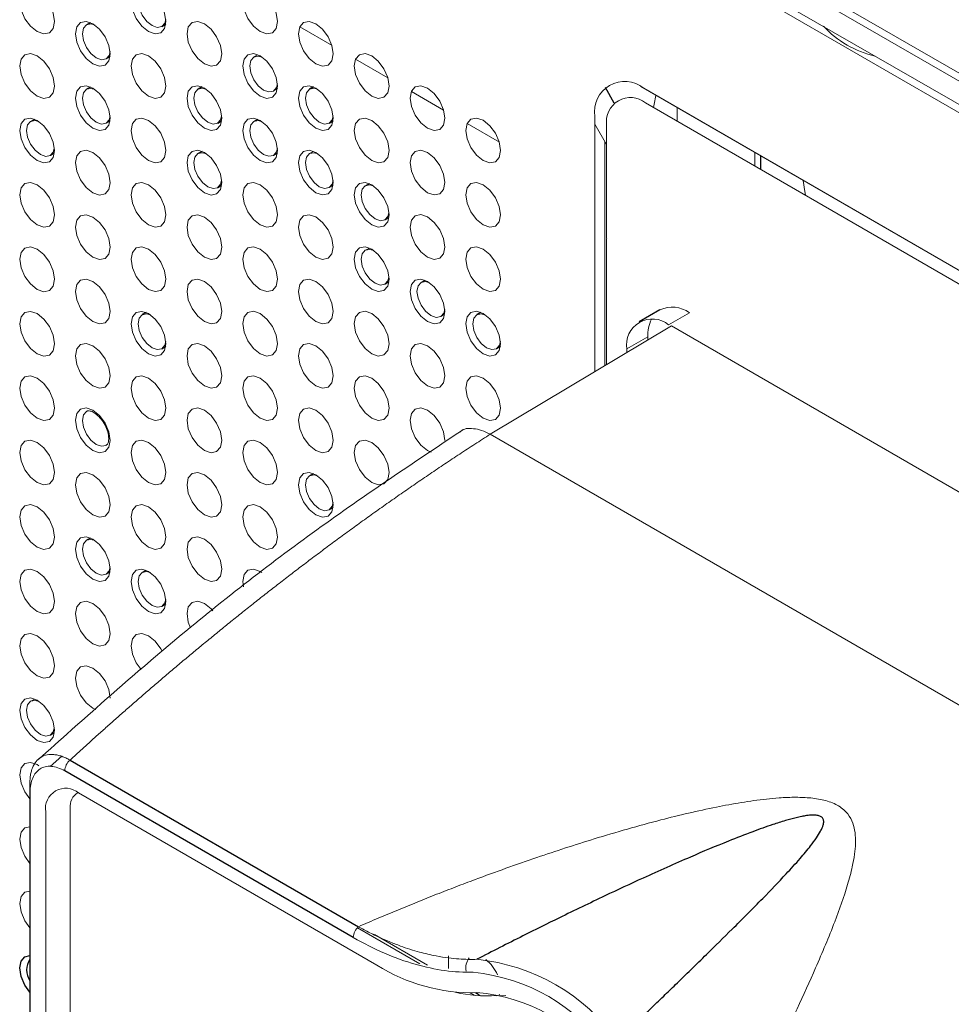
# Paper-space layout '_Isometric' of a CAD drawing. Header units: millimetres. Extents: x -1342 to 1339, y -551 to 2740.
# Tile 21 of 90: x -967 to -920, y 1116 to 1165. Entities that reach past the tile are written whole.
import ezdxf

# ---------------------------------------------------------------- set-up
doc = ezdxf.new("R2010")
doc.units = ezdxf.units.MM

psp = doc.layouts.new('_Isometric')

# ---------------------------------------------------------------- linework, layer by layer
at = {"color": 144, "linetype": 'Continuous', "lineweight": 18}
for p, q in [((-844.789, 1119.219), (-964.967, 1188.596)), ((-964.723, 1188.856), (-844.545, 1119.479)), ((-965.485, 1187.705), (-845.302, 1118.325)), ((-845.405, 1117.977), (-965.589, 1187.357)), ((-963.597, 1165.345), (-963.797, 1165.235)), ((-952.983, 1165.121), (-951.348, 1164.177)), ((-962.802, 1163.511), (-962.607, 1163.629)), ((-955.112, 1163.713), (-955.312, 1163.603)), ((-950.155, 1163.488), (-948.52, 1162.544)), ((-963.597, 1162.079), (-963.797, 1161.969)), ((-875.304, 1127.236), (-935.69, 1162.096)), ((-935.543, 1162.016), (-875.45, 1127.325)), ((-954.317, 1161.878), (-954.121, 1161.997)), ((-947.326, 1161.855), (-945.691, 1160.911)), ((-875.551, 1126.693), (-935.443, 1161.268)), ((-933.846, 1161.031), (-933.846, 1160.346)), ((-938.018, 1147.645), (-938.018, 1160.587)), ((-966.426, 1160.446), (-966.626, 1160.336)), ((-962.802, 1160.245), (-962.607, 1160.363)), ((-955.112, 1160.447), (-955.312, 1160.337)), ((-944.498, 1160.222), (-942.863, 1159.279)), ((-938.018, 1160.2), (-937.42, 1159.166)), ((-937.42, 1160.126), (-937.42, 1154.413)), ((-937.505, 1159.313), (-937.505, 1147.951)), ((-965.63, 1158.611), (-965.435, 1158.73)), ((-954.317, 1158.612), (-954.121, 1158.731)), ((-952.284, 1158.814), (-952.484, 1158.704)), ((-929.911, 1158.759), (-929.911, 1158.075)), ((-951.488, 1156.979), (-951.293, 1157.098)), ((-949.455, 1157.181), (-949.655, 1157.071)), ((-948.66, 1155.347), (-948.464, 1155.465)), ((-937.42, 1154.413), (-937.419, 1154.413)), ((-937.42, 1154.349), (-937.42, 1148.002)), ((-949.455, 1153.915), (-949.655, 1153.805)), ((-948.66, 1152.08), (-948.464, 1152.199)), ((-946.627, 1152.282), (-946.827, 1152.172)), ((-945.831, 1150.448), (-945.636, 1150.566)), ((-934.276, 1150.023), (-933.215, 1150.636)), ((-934.135, 1149.964), (-943.328, 1144.472)), ((-878.819, 1118.031), (-934.135, 1149.964)), ((-936.397, 1148.798), (-935.337, 1149.411)), ((-935.337, 1149.411), (-935.337, 1149.247)), ((-936.397, 1148.798), (-936.397, 1148.613)), ((-888.172, 1112.632), (-943.328, 1144.472)), ((-952.284, 1142.483), (-952.484, 1142.373)), ((-951.488, 1140.649), (-951.293, 1140.767)), ((-963.597, 1139.216), (-963.797, 1139.106)), ((-960.769, 1137.583), (-960.969, 1137.473)), ((-962.802, 1137.381), (-962.607, 1137.5)), ((-959.973, 1135.749), (-959.778, 1135.867)), ((-966.426, 1131.05), (-966.626, 1130.94)), ((-965.63, 1129.216), (-965.435, 1129.334)), ((-965.638, 1127.636), (-965.056, 1128.149)), ((-966.666, 1058.074), (-966.666, 1126.73)), ((-966.657, 1126.327), (-966.657, 1057.671)), ((-964.201, 1126.298), (-949.071, 1117.564)), ((-965.87, 1058.44), (-965.87, 1125.334)), ((-964.625, 1125.513), (-964.625, 1058.619)), ((-946.892, 1117.624), (-950.064, 1119.455)), ((-946.504, 1117.563), (-949.197, 1119.118)), ((-945.448, 1118.04), (-945.448, 1117.398)), ((-944.135, 1116.032), (-944.346, 1116.154)), ((-943.81, 1116.008), (-944.08, 1116.164)), ((-942.54, 1116.017), (-943.004, 1116.014))]:
    psp.add_line(p, q, dxfattribs=at)
at = {"color": 7, "linetype": 'Continuous', "lineweight": 25}
for p, q in [((-959.973, 1165.144), (-959.778, 1165.262)), ((-957.94, 1162.08), (-958.141, 1161.97)), ((-952.284, 1162.08), (-952.484, 1161.97)), ((-937.032, 1161.261), (-937.487, 1162.049)), ((-957.145, 1160.245), (-956.95, 1160.363)), ((-951.488, 1160.246), (-951.293, 1160.364)), ((-957.94, 1158.813), (-958.141, 1158.703)), ((-929.625, 1158.594), (-929.625, 1157.909)), ((-957.145, 1156.979), (-956.95, 1157.097)), ((-960.769, 1150.648), (-960.969, 1150.538)), ((-943.798, 1150.649), (-943.998, 1150.539)), ((-934.715, 1150.784), (-935.776, 1150.172)), ((-959.973, 1148.813), (-959.778, 1148.932)), ((-943.003, 1148.815), (-942.808, 1148.933)), ((-964.636, 1127.958), (-950.006, 1119.512)), ((-950.271, 1118.964), (-964.9, 1127.41))]:
    psp.add_line(p, q, dxfattribs=at)
at = {"color": 144, "linetype": 'Continuous', "lineweight": 18, "flags": 128}
for points in [[(-965.427, 1165.394), (-965.494, 1165.043), (-965.685, 1164.823), (-965.971, 1164.768), (-966.308, 1164.885), (-966.645, 1165.157), (-966.931, 1165.542), (-967.122, 1165.983), (-967.189, 1166.41), (-967.122, 1166.761), (-966.931, 1166.981), (-966.645, 1167.036), (-966.308, 1166.919), (-965.971, 1166.647), (-965.685, 1166.262), (-965.494, 1165.821), (-965.427, 1165.394)], [(-959.77, 1165.394), (-959.837, 1165.044), (-960.028, 1164.824), (-960.314, 1164.768), (-960.651, 1164.885), (-960.988, 1165.157), (-961.274, 1165.543), (-961.465, 1165.983), (-961.532, 1166.411), (-961.465, 1166.762), (-961.274, 1166.981), (-960.988, 1167.037), (-960.651, 1166.92), (-960.314, 1166.648), (-960.028, 1166.262), (-959.837, 1165.822), (-959.77, 1165.394)], [(-954.113, 1165.395), (-954.18, 1165.044), (-954.371, 1164.824), (-954.657, 1164.769), (-954.994, 1164.886), (-955.331, 1165.158), (-955.617, 1165.543), (-955.808, 1165.984), (-955.875, 1166.412), (-955.808, 1166.762), (-955.617, 1166.982), (-955.331, 1167.037), (-954.994, 1166.92), (-954.657, 1166.648), (-954.371, 1166.263), (-954.18, 1165.823), (-954.113, 1165.395)], [(-960.54, 1166.849), (-960.747, 1166.91), (-960.975, 1166.865), (-961.128, 1166.689), (-961.181, 1166.409), (-961.128, 1166.067), (-960.975, 1165.715), (-960.747, 1165.407), (-960.477, 1165.19), (-960.208, 1165.096), (-959.98, 1165.14), (-959.827, 1165.316), (-959.777, 1165.51)], [(-962.599, 1163.761), (-962.666, 1163.41), (-962.857, 1163.19), (-963.142, 1163.135), (-963.48, 1163.252), (-963.817, 1163.524), (-964.102, 1163.91), (-964.293, 1164.35), (-964.36, 1164.778), (-964.293, 1165.128), (-964.102, 1165.348), (-963.817, 1165.404), (-963.48, 1165.286), (-963.142, 1165.014), (-962.857, 1164.629), (-962.666, 1164.189), (-962.599, 1163.761)], [(-963.368, 1165.215), (-963.575, 1165.276), (-963.804, 1165.232), (-963.956, 1165.056), (-964.01, 1164.776), (-963.956, 1164.434), (-963.804, 1164.082), (-963.575, 1163.774), (-963.306, 1163.556), (-963.036, 1163.463), (-962.808, 1163.507), (-962.655, 1163.683), (-962.606, 1163.877)], [(-956.942, 1163.761), (-957.009, 1163.411), (-957.2, 1163.191), (-957.486, 1163.135), (-957.823, 1163.253), (-958.16, 1163.525), (-958.446, 1163.91), (-958.636, 1164.35), (-958.703, 1164.778), (-958.636, 1165.129), (-958.446, 1165.349), (-958.16, 1165.404), (-957.823, 1165.287), (-957.486, 1165.015), (-957.2, 1164.629), (-957.009, 1164.189), (-956.942, 1163.761)], [(-951.285, 1163.762), (-951.352, 1163.411), (-951.543, 1163.191), (-951.829, 1163.136), (-952.166, 1163.253), (-952.503, 1163.525), (-952.789, 1163.911), (-952.98, 1164.351), (-953.047, 1164.779), (-952.98, 1165.129), (-952.789, 1165.349), (-952.503, 1165.405), (-952.166, 1165.287), (-951.829, 1165.015), (-951.543, 1164.63), (-951.352, 1164.19), (-951.285, 1163.762)], [(-965.427, 1162.127), (-965.494, 1161.777), (-965.685, 1161.557), (-965.971, 1161.502), (-966.308, 1161.619), (-966.645, 1161.891), (-966.931, 1162.276), (-967.122, 1162.716), (-967.189, 1163.144), (-967.122, 1163.495), (-966.931, 1163.715), (-966.645, 1163.77), (-966.308, 1163.653), (-965.971, 1163.381), (-965.685, 1162.996), (-965.494, 1162.555), (-965.427, 1162.127)], [(-959.77, 1162.128), (-959.837, 1161.777), (-960.028, 1161.558), (-960.314, 1161.502), (-960.651, 1161.619), (-960.988, 1161.891), (-961.274, 1162.277), (-961.465, 1162.717), (-961.532, 1163.145), (-961.465, 1163.495), (-961.274, 1163.715), (-960.988, 1163.771), (-960.651, 1163.654), (-960.314, 1163.382), (-960.028, 1162.996), (-959.837, 1162.556), (-959.77, 1162.128)], [(-954.113, 1162.128), (-954.18, 1161.778), (-954.371, 1161.558), (-954.657, 1161.503), (-954.994, 1161.62), (-955.331, 1161.892), (-955.617, 1162.277), (-955.808, 1162.717), (-955.875, 1163.145), (-955.808, 1163.496), (-955.617, 1163.716), (-955.331, 1163.771), (-954.994, 1163.654), (-954.657, 1163.382), (-954.371, 1162.997), (-954.18, 1162.556), (-954.113, 1162.128)], [(-954.883, 1163.583), (-955.09, 1163.644), (-955.318, 1163.599), (-955.471, 1163.424), (-955.525, 1163.144), (-955.471, 1162.802), (-955.318, 1162.45), (-955.09, 1162.142), (-954.821, 1161.924), (-954.551, 1161.83), (-954.323, 1161.875), (-954.17, 1162.051), (-954.121, 1162.245)], [(-948.457, 1162.129), (-948.524, 1161.778), (-948.715, 1161.559), (-949, 1161.503), (-949.337, 1161.62), (-949.674, 1161.892), (-949.96, 1162.278), (-950.151, 1162.718), (-950.218, 1163.146), (-950.151, 1163.496), (-949.96, 1163.716), (-949.674, 1163.772), (-949.337, 1163.655), (-949, 1163.383), (-948.715, 1162.997), (-948.524, 1162.557), (-948.457, 1162.129)], [(-962.599, 1160.495), (-962.666, 1160.144), (-962.857, 1159.924), (-963.142, 1159.869), (-963.48, 1159.986), (-963.817, 1160.258), (-964.102, 1160.643), (-964.293, 1161.084), (-964.36, 1161.512), (-964.293, 1161.862), (-964.102, 1162.082), (-963.817, 1162.137), (-963.48, 1162.02), (-963.142, 1161.748), (-962.857, 1161.363), (-962.666, 1160.922), (-962.599, 1160.495)], [(-963.368, 1161.949), (-963.575, 1162.01), (-963.804, 1161.966), (-963.956, 1161.79), (-964.01, 1161.51), (-963.956, 1161.168), (-963.804, 1160.816), (-963.575, 1160.508), (-963.306, 1160.29), (-963.036, 1160.197), (-962.808, 1160.241), (-962.655, 1160.417), (-962.606, 1160.611)], [(-956.942, 1160.495), (-957.009, 1160.145), (-957.2, 1159.925), (-957.486, 1159.869), (-957.823, 1159.986), (-958.16, 1160.258), (-958.446, 1160.644), (-958.636, 1161.084), (-958.703, 1161.512), (-958.636, 1161.863), (-958.446, 1162.082), (-958.16, 1162.138), (-957.823, 1162.021), (-957.486, 1161.749), (-957.2, 1161.363), (-957.009, 1160.923), (-956.942, 1160.495)], [(-957.712, 1161.95), (-957.918, 1162.011), (-958.147, 1161.966), (-958.299, 1161.79), (-958.353, 1161.51), (-958.299, 1161.168), (-958.147, 1160.816), (-957.918, 1160.508), (-957.649, 1160.291), (-957.38, 1160.197), (-957.151, 1160.242), (-956.998, 1160.417), (-956.949, 1160.611)], [(-951.285, 1160.496), (-951.352, 1160.145), (-951.543, 1159.925), (-951.829, 1159.87), (-952.166, 1159.987), (-952.503, 1160.259), (-952.789, 1160.644), (-952.98, 1161.085), (-953.047, 1161.513), (-952.98, 1161.863), (-952.789, 1162.083), (-952.503, 1162.138), (-952.166, 1162.021), (-951.829, 1161.749), (-951.543, 1161.364), (-951.352, 1160.924), (-951.285, 1160.496)], [(-952.055, 1161.95), (-952.262, 1162.011), (-952.49, 1161.967), (-952.643, 1161.791), (-952.696, 1161.511), (-952.643, 1161.169), (-952.49, 1160.817), (-952.262, 1160.509), (-951.992, 1160.291), (-951.723, 1160.198), (-951.494, 1160.242), (-951.342, 1160.418), (-951.292, 1160.612)], [(-945.628, 1160.496), (-945.695, 1160.146), (-945.886, 1159.926), (-946.172, 1159.87), (-946.509, 1159.987), (-946.846, 1160.259), (-947.132, 1160.645), (-947.323, 1161.085), (-947.39, 1161.513), (-947.323, 1161.864), (-947.132, 1162.083), (-946.846, 1162.139), (-946.509, 1162.022), (-946.172, 1161.75), (-945.886, 1161.364), (-945.695, 1160.924), (-945.628, 1160.496)], [(-934.921, 1161.652), (-935.017, 1161.206), (-935.04, 1161.036)], [(-965.427, 1158.861), (-965.494, 1158.511), (-965.685, 1158.291), (-965.971, 1158.235), (-966.308, 1158.353), (-966.645, 1158.625), (-966.931, 1159.01), (-967.122, 1159.45), (-967.189, 1159.878), (-967.122, 1160.229), (-966.931, 1160.448), (-966.645, 1160.504), (-966.308, 1160.387), (-965.971, 1160.115), (-965.685, 1159.729), (-965.494, 1159.289), (-965.427, 1158.861)], [(-966.197, 1160.316), (-966.404, 1160.377), (-966.632, 1160.332), (-966.785, 1160.157), (-966.838, 1159.876), (-966.785, 1159.534), (-966.632, 1159.182), (-966.404, 1158.874), (-966.134, 1158.657), (-965.865, 1158.563), (-965.636, 1158.608), (-965.484, 1158.783), (-965.434, 1158.978)], [(-959.77, 1158.862), (-959.837, 1158.511), (-960.028, 1158.291), (-960.314, 1158.236), (-960.651, 1158.353), (-960.988, 1158.625), (-961.274, 1159.011), (-961.465, 1159.451), (-961.532, 1159.879), (-961.465, 1160.229), (-961.274, 1160.449), (-960.988, 1160.505), (-960.651, 1160.387), (-960.314, 1160.115), (-960.028, 1159.73), (-959.837, 1159.29), (-959.77, 1158.862)], [(-954.113, 1158.862), (-954.18, 1158.512), (-954.371, 1158.292), (-954.657, 1158.236), (-954.994, 1158.354), (-955.331, 1158.626), (-955.617, 1159.011), (-955.808, 1159.451), (-955.875, 1159.879), (-955.808, 1160.23), (-955.617, 1160.45), (-955.331, 1160.505), (-954.994, 1160.388), (-954.657, 1160.116), (-954.371, 1159.73), (-954.18, 1159.29), (-954.113, 1158.862)], [(-954.883, 1160.317), (-955.09, 1160.378), (-955.318, 1160.333), (-955.471, 1160.158), (-955.525, 1159.877), (-955.471, 1159.535), (-955.318, 1159.184), (-955.09, 1158.875), (-954.821, 1158.658), (-954.551, 1158.564), (-954.323, 1158.609), (-954.17, 1158.784), (-954.121, 1158.979)], [(-948.457, 1158.863), (-948.524, 1158.512), (-948.715, 1158.292), (-949, 1158.237), (-949.337, 1158.354), (-949.674, 1158.626), (-949.96, 1159.012), (-950.151, 1159.452), (-950.218, 1159.88), (-950.151, 1160.23), (-949.96, 1160.45), (-949.674, 1160.506), (-949.337, 1160.388), (-949, 1160.116), (-948.715, 1159.731), (-948.524, 1159.291), (-948.457, 1158.863)], [(-942.8, 1158.863), (-942.867, 1158.513), (-943.058, 1158.293), (-943.343, 1158.237), (-943.681, 1158.355), (-944.018, 1158.627), (-944.303, 1159.012), (-944.494, 1159.452), (-944.561, 1159.88), (-944.494, 1160.231), (-944.303, 1160.451), (-944.018, 1160.506), (-943.681, 1160.389), (-943.343, 1160.117), (-943.058, 1159.731), (-942.867, 1159.291), (-942.8, 1158.863)], [(-962.599, 1157.228), (-962.666, 1156.878), (-962.857, 1156.658), (-963.142, 1156.603), (-963.48, 1156.72), (-963.817, 1156.992), (-964.102, 1157.377), (-964.293, 1157.817), (-964.36, 1158.245), (-964.293, 1158.596), (-964.102, 1158.816), (-963.817, 1158.871), (-963.48, 1158.754), (-963.142, 1158.482), (-962.857, 1158.097), (-962.666, 1157.656), (-962.599, 1157.228)], [(-956.942, 1157.229), (-957.009, 1156.878), (-957.2, 1156.659), (-957.486, 1156.603), (-957.823, 1156.72), (-958.16, 1156.992), (-958.446, 1157.378), (-958.636, 1157.818), (-958.703, 1158.246), (-958.636, 1158.596), (-958.446, 1158.816), (-958.16, 1158.872), (-957.823, 1158.755), (-957.486, 1158.483), (-957.2, 1158.097), (-957.009, 1157.657), (-956.942, 1157.229)], [(-957.712, 1158.684), (-957.918, 1158.744), (-958.147, 1158.7), (-958.299, 1158.524), (-958.353, 1158.244), (-958.299, 1157.902), (-958.147, 1157.55), (-957.918, 1157.242), (-957.649, 1157.025), (-957.38, 1156.931), (-957.151, 1156.975), (-956.998, 1157.151), (-956.949, 1157.345)], [(-951.285, 1157.229), (-951.352, 1156.879), (-951.543, 1156.659), (-951.829, 1156.604), (-952.166, 1156.721), (-952.503, 1156.993), (-952.789, 1157.378), (-952.98, 1157.818), (-953.047, 1158.246), (-952.98, 1158.597), (-952.789, 1158.817), (-952.503, 1158.872), (-952.166, 1158.755), (-951.829, 1158.483), (-951.543, 1158.098), (-951.352, 1157.657), (-951.285, 1157.229)], [(-952.055, 1158.684), (-952.262, 1158.745), (-952.49, 1158.701), (-952.643, 1158.525), (-952.696, 1158.245), (-952.643, 1157.903), (-952.49, 1157.551), (-952.262, 1157.243), (-951.992, 1157.025), (-951.723, 1156.932), (-951.494, 1156.976), (-951.342, 1157.152), (-951.292, 1157.346)], [(-945.628, 1157.23), (-945.695, 1156.879), (-945.886, 1156.66), (-946.172, 1156.604), (-946.509, 1156.721), (-946.846, 1156.993), (-947.132, 1157.379), (-947.323, 1157.819), (-947.39, 1158.247), (-947.323, 1158.597), (-947.132, 1158.817), (-946.846, 1158.873), (-946.509, 1158.756), (-946.172, 1158.484), (-945.886, 1158.098), (-945.695, 1157.658), (-945.628, 1157.23)], [(-965.427, 1155.595), (-965.494, 1155.244), (-965.685, 1155.025), (-965.971, 1154.969), (-966.308, 1155.086), (-966.645, 1155.358), (-966.931, 1155.744), (-967.122, 1156.184), (-967.189, 1156.612), (-967.122, 1156.963), (-966.931, 1157.182), (-966.645, 1157.238), (-966.308, 1157.121), (-965.971, 1156.849), (-965.685, 1156.463), (-965.494, 1156.023), (-965.427, 1155.595)], [(-959.77, 1155.596), (-959.837, 1155.245), (-960.028, 1155.025), (-960.314, 1154.97), (-960.651, 1155.087), (-960.988, 1155.359), (-961.274, 1155.744), (-961.465, 1156.185), (-961.532, 1156.613), (-961.465, 1156.963), (-961.274, 1157.183), (-960.988, 1157.238), (-960.651, 1157.121), (-960.314, 1156.849), (-960.028, 1156.464), (-959.837, 1156.024), (-959.77, 1155.596)], [(-954.113, 1155.596), (-954.18, 1155.246), (-954.371, 1155.026), (-954.657, 1154.97), (-954.994, 1155.087), (-955.331, 1155.359), (-955.617, 1155.745), (-955.808, 1156.185), (-955.875, 1156.613), (-955.808, 1156.964), (-955.617, 1157.183), (-955.331, 1157.239), (-954.994, 1157.122), (-954.657, 1156.85), (-954.371, 1156.464), (-954.18, 1156.024), (-954.113, 1155.596)], [(-948.457, 1155.597), (-948.524, 1155.246), (-948.715, 1155.026), (-949, 1154.971), (-949.337, 1155.088), (-949.674, 1155.36), (-949.96, 1155.745), (-950.151, 1156.186), (-950.218, 1156.614), (-950.151, 1156.964), (-949.96, 1157.184), (-949.674, 1157.239), (-949.337, 1157.122), (-949, 1156.85), (-948.715, 1156.465), (-948.524, 1156.025), (-948.457, 1155.597)], [(-949.226, 1157.051), (-949.433, 1157.112), (-949.662, 1157.068), (-949.814, 1156.892), (-949.868, 1156.612), (-949.814, 1156.27), (-949.662, 1155.918), (-949.433, 1155.61), (-949.164, 1155.392), (-948.894, 1155.299), (-948.666, 1155.343), (-948.513, 1155.519), (-948.464, 1155.713)], [(-942.8, 1155.597), (-942.867, 1155.247), (-943.058, 1155.027), (-943.343, 1154.971), (-943.681, 1155.088), (-944.018, 1155.361), (-944.303, 1155.746), (-944.494, 1156.186), (-944.561, 1156.614), (-944.494, 1156.965), (-944.303, 1157.184), (-944.018, 1157.24), (-943.681, 1157.123), (-943.343, 1156.851), (-943.058, 1156.465), (-942.867, 1156.025), (-942.8, 1155.597)], [(-927.342, 1156.592), (-927.365, 1156.788), (-927.461, 1157.345)], [(-962.599, 1153.962), (-962.666, 1153.612), (-962.857, 1153.392), (-963.142, 1153.336), (-963.48, 1153.454), (-963.817, 1153.726), (-964.102, 1154.111), (-964.293, 1154.551), (-964.36, 1154.979), (-964.293, 1155.33), (-964.102, 1155.549), (-963.817, 1155.605), (-963.48, 1155.488), (-963.142, 1155.216), (-962.857, 1154.83), (-962.666, 1154.39), (-962.599, 1153.962)], [(-956.942, 1153.963), (-957.009, 1153.612), (-957.2, 1153.392), (-957.486, 1153.337), (-957.823, 1153.454), (-958.16, 1153.726), (-958.446, 1154.112), (-958.636, 1154.552), (-958.703, 1154.98), (-958.636, 1155.33), (-958.446, 1155.55), (-958.16, 1155.606), (-957.823, 1155.488), (-957.486, 1155.216), (-957.2, 1154.831), (-957.009, 1154.391), (-956.942, 1153.963)], [(-951.285, 1153.963), (-951.352, 1153.613), (-951.543, 1153.393), (-951.829, 1153.337), (-952.166, 1153.455), (-952.503, 1153.727), (-952.789, 1154.112), (-952.98, 1154.552), (-953.047, 1154.98), (-952.98, 1155.331), (-952.789, 1155.551), (-952.503, 1155.606), (-952.166, 1155.489), (-951.829, 1155.217), (-951.543, 1154.831), (-951.352, 1154.391), (-951.285, 1153.963)], [(-945.628, 1153.964), (-945.695, 1153.613), (-945.886, 1153.394), (-946.172, 1153.338), (-946.509, 1153.455), (-946.846, 1153.727), (-947.132, 1154.113), (-947.323, 1154.553), (-947.39, 1154.981), (-947.323, 1155.331), (-947.132, 1155.551), (-946.846, 1155.607), (-946.509, 1155.489), (-946.172, 1155.217), (-945.886, 1154.832), (-945.695, 1154.392), (-945.628, 1153.964)], [(-965.427, 1152.329), (-965.494, 1151.978), (-965.685, 1151.759), (-965.971, 1151.703), (-966.308, 1151.82), (-966.645, 1152.092), (-966.931, 1152.478), (-967.122, 1152.918), (-967.189, 1153.346), (-967.122, 1153.696), (-966.931, 1153.916), (-966.645, 1153.972), (-966.308, 1153.854), (-965.971, 1153.582), (-965.685, 1153.197), (-965.494, 1152.757), (-965.427, 1152.329)], [(-959.77, 1152.329), (-959.837, 1151.979), (-960.028, 1151.759), (-960.314, 1151.704), (-960.651, 1151.821), (-960.988, 1152.093), (-961.274, 1152.478), (-961.465, 1152.918), (-961.532, 1153.346), (-961.465, 1153.697), (-961.274, 1153.917), (-960.988, 1153.972), (-960.651, 1153.855), (-960.314, 1153.583), (-960.028, 1153.198), (-959.837, 1152.757), (-959.77, 1152.329)], [(-954.113, 1152.33), (-954.18, 1151.979), (-954.371, 1151.76), (-954.657, 1151.704), (-954.994, 1151.821), (-955.331, 1152.093), (-955.617, 1152.479), (-955.808, 1152.919), (-955.875, 1153.347), (-955.808, 1153.697), (-955.617, 1153.917), (-955.331, 1153.973), (-954.994, 1153.856), (-954.657, 1153.584), (-954.371, 1153.198), (-954.18, 1152.758), (-954.113, 1152.33)], [(-948.457, 1152.33), (-948.524, 1151.98), (-948.715, 1151.76), (-949, 1151.705), (-949.337, 1151.822), (-949.674, 1152.094), (-949.96, 1152.479), (-950.151, 1152.919), (-950.218, 1153.347), (-950.151, 1153.698), (-949.96, 1153.918), (-949.674, 1153.973), (-949.337, 1153.856), (-949, 1153.584), (-948.715, 1153.199), (-948.524, 1152.758), (-948.457, 1152.33)], [(-949.226, 1153.785), (-949.433, 1153.846), (-949.662, 1153.802), (-949.814, 1153.626), (-949.868, 1153.346), (-949.814, 1153.004), (-949.662, 1152.652), (-949.433, 1152.344), (-949.164, 1152.126), (-948.894, 1152.033), (-948.666, 1152.077), (-948.513, 1152.253), (-948.464, 1152.447)], [(-942.8, 1152.331), (-942.867, 1151.98), (-943.058, 1151.761), (-943.343, 1151.705), (-943.681, 1151.822), (-944.018, 1152.094), (-944.303, 1152.48), (-944.494, 1152.92), (-944.561, 1153.348), (-944.494, 1153.699), (-944.303, 1153.918), (-944.018, 1153.974), (-943.681, 1153.857), (-943.343, 1153.585), (-943.058, 1153.199), (-942.867, 1152.759), (-942.8, 1152.331)], [(-962.599, 1150.696), (-962.666, 1150.346), (-962.857, 1150.126), (-963.142, 1150.07), (-963.48, 1150.187), (-963.817, 1150.459), (-964.102, 1150.845), (-964.293, 1151.285), (-964.36, 1151.713), (-964.293, 1152.064), (-964.102, 1152.283), (-963.817, 1152.339), (-963.48, 1152.222), (-963.142, 1151.95), (-962.857, 1151.564), (-962.666, 1151.124), (-962.599, 1150.696)], [(-956.942, 1150.697), (-957.009, 1150.346), (-957.2, 1150.126), (-957.486, 1150.071), (-957.823, 1150.188), (-958.16, 1150.46), (-958.446, 1150.845), (-958.636, 1151.286), (-958.703, 1151.714), (-958.636, 1152.064), (-958.446, 1152.284), (-958.16, 1152.339), (-957.823, 1152.222), (-957.486, 1151.95), (-957.2, 1151.565), (-957.009, 1151.125), (-956.942, 1150.697)], [(-951.285, 1150.697), (-951.352, 1150.347), (-951.543, 1150.127), (-951.829, 1150.071), (-952.166, 1150.188), (-952.503, 1150.46), (-952.789, 1150.846), (-952.98, 1151.286), (-953.047, 1151.714), (-952.98, 1152.065), (-952.789, 1152.284), (-952.503, 1152.34), (-952.166, 1152.223), (-951.829, 1151.951), (-951.543, 1151.565), (-951.352, 1151.125), (-951.285, 1150.697)], [(-945.628, 1150.698), (-945.695, 1150.347), (-945.886, 1150.127), (-946.172, 1150.072), (-946.509, 1150.189), (-946.846, 1150.461), (-947.132, 1150.846), (-947.323, 1151.287), (-947.39, 1151.715), (-947.323, 1152.065), (-947.132, 1152.285), (-946.846, 1152.34), (-946.509, 1152.223), (-946.172, 1151.951), (-945.886, 1151.566), (-945.695, 1151.126), (-945.628, 1150.698)], [(-946.398, 1152.152), (-946.605, 1152.213), (-946.833, 1152.169), (-946.986, 1151.993), (-947.039, 1151.713), (-946.986, 1151.371), (-946.833, 1151.019), (-946.605, 1150.711), (-946.335, 1150.493), (-946.066, 1150.4), (-945.837, 1150.444), (-945.685, 1150.62), (-945.635, 1150.814)], [(-965.427, 1149.063), (-965.494, 1148.712), (-965.685, 1148.492), (-965.971, 1148.437), (-966.308, 1148.554), (-966.645, 1148.826), (-966.931, 1149.212), (-967.122, 1149.652), (-967.189, 1150.08), (-967.122, 1150.43), (-966.931, 1150.65), (-966.645, 1150.706), (-966.308, 1150.588), (-965.971, 1150.316), (-965.685, 1149.931), (-965.494, 1149.491), (-965.427, 1149.063)], [(-959.77, 1149.063), (-959.837, 1148.713), (-960.028, 1148.493), (-960.314, 1148.437), (-960.651, 1148.555), (-960.988, 1148.827), (-961.274, 1149.212), (-961.465, 1149.652), (-961.532, 1150.08), (-961.465, 1150.431), (-961.274, 1150.651), (-960.988, 1150.706), (-960.651, 1150.589), (-960.314, 1150.317), (-960.028, 1149.931), (-959.837, 1149.491), (-959.77, 1149.063)], [(-960.54, 1150.518), (-960.747, 1150.579), (-960.975, 1150.534), (-961.128, 1150.359), (-961.181, 1150.078), (-961.128, 1149.736), (-960.975, 1149.384), (-960.747, 1149.076), (-960.477, 1148.859), (-960.208, 1148.765), (-959.98, 1148.81), (-959.827, 1148.985), (-959.777, 1149.18)], [(-954.113, 1149.064), (-954.18, 1148.713), (-954.371, 1148.493), (-954.657, 1148.438), (-954.994, 1148.555), (-955.331, 1148.827), (-955.617, 1149.213), (-955.808, 1149.653), (-955.875, 1150.081), (-955.808, 1150.431), (-955.617, 1150.651), (-955.331, 1150.707), (-954.994, 1150.589), (-954.657, 1150.317), (-954.371, 1149.932), (-954.18, 1149.492), (-954.113, 1149.064)], [(-948.457, 1149.064), (-948.524, 1148.714), (-948.715, 1148.494), (-949, 1148.438), (-949.337, 1148.556), (-949.674, 1148.828), (-949.96, 1149.213), (-950.151, 1149.653), (-950.218, 1150.081), (-950.151, 1150.432), (-949.96, 1150.652), (-949.674, 1150.707), (-949.337, 1150.59), (-949, 1150.318), (-948.715, 1149.932), (-948.524, 1149.492), (-948.457, 1149.064)], [(-942.8, 1149.065), (-942.867, 1148.714), (-943.058, 1148.495), (-943.343, 1148.439), (-943.681, 1148.556), (-944.018, 1148.828), (-944.303, 1149.214), (-944.494, 1149.654), (-944.561, 1150.082), (-944.494, 1150.432), (-944.303, 1150.652), (-944.018, 1150.708), (-943.681, 1150.59), (-943.343, 1150.318), (-943.058, 1149.933), (-942.867, 1149.493), (-942.8, 1149.065)], [(-943.569, 1150.52), (-943.776, 1150.58), (-944.005, 1150.536), (-944.157, 1150.36), (-944.211, 1150.08), (-944.157, 1149.738), (-944.005, 1149.386), (-943.776, 1149.078), (-943.507, 1148.861), (-943.237, 1148.767), (-943.009, 1148.811), (-942.856, 1148.987), (-942.807, 1149.181)], [(-962.599, 1147.43), (-962.666, 1147.079), (-962.857, 1146.86), (-963.142, 1146.804), (-963.48, 1146.921), (-963.817, 1147.193), (-964.102, 1147.579), (-964.293, 1148.019), (-964.36, 1148.447), (-964.293, 1148.797), (-964.102, 1149.017), (-963.817, 1149.073), (-963.48, 1148.956), (-963.142, 1148.684), (-962.857, 1148.298), (-962.666, 1147.858), (-962.599, 1147.43)], [(-956.942, 1147.43), (-957.009, 1147.08), (-957.2, 1146.86), (-957.486, 1146.805), (-957.823, 1146.922), (-958.16, 1147.194), (-958.446, 1147.579), (-958.636, 1148.019), (-958.703, 1148.447), (-958.636, 1148.798), (-958.446, 1149.018), (-958.16, 1149.073), (-957.823, 1148.956), (-957.486, 1148.684), (-957.2, 1148.299), (-957.009, 1147.858), (-956.942, 1147.43)], [(-951.285, 1147.431), (-951.352, 1147.08), (-951.543, 1146.861), (-951.829, 1146.805), (-952.166, 1146.922), (-952.503, 1147.194), (-952.789, 1147.58), (-952.98, 1148.02), (-953.047, 1148.448), (-952.98, 1148.798), (-952.789, 1149.018), (-952.503, 1149.074), (-952.166, 1148.957), (-951.829, 1148.685), (-951.543, 1148.299), (-951.352, 1147.859), (-951.285, 1147.431)], [(-945.628, 1147.431), (-945.695, 1147.081), (-945.886, 1146.861), (-946.172, 1146.806), (-946.509, 1146.923), (-946.846, 1147.195), (-947.132, 1147.58), (-947.323, 1148.021), (-947.39, 1148.448), (-947.323, 1148.799), (-947.132, 1149.019), (-946.846, 1149.074), (-946.509, 1148.957), (-946.172, 1148.685), (-945.886, 1148.3), (-945.695, 1147.859), (-945.628, 1147.431)], [(-965.427, 1145.797), (-965.494, 1145.446), (-965.685, 1145.226), (-965.971, 1145.171), (-966.308, 1145.288), (-966.645, 1145.56), (-966.931, 1145.945), (-967.122, 1146.386), (-967.189, 1146.814), (-967.122, 1147.164), (-966.931, 1147.384), (-966.645, 1147.439), (-966.308, 1147.322), (-965.971, 1147.05), (-965.685, 1146.665), (-965.494, 1146.224), (-965.427, 1145.797)], [(-959.77, 1145.797), (-959.837, 1145.447), (-960.028, 1145.227), (-960.314, 1145.171), (-960.651, 1145.288), (-960.988, 1145.56), (-961.274, 1145.946), (-961.465, 1146.386), (-961.532, 1146.814), (-961.465, 1147.165), (-961.274, 1147.384), (-960.988, 1147.44), (-960.651, 1147.323), (-960.314, 1147.051), (-960.028, 1146.665), (-959.837, 1146.225), (-959.77, 1145.797)], [(-954.113, 1145.798), (-954.18, 1145.447), (-954.371, 1145.227), (-954.657, 1145.172), (-954.994, 1145.289), (-955.331, 1145.561), (-955.617, 1145.946), (-955.808, 1146.387), (-955.875, 1146.815), (-955.808, 1147.165), (-955.617, 1147.385), (-955.331, 1147.44), (-954.994, 1147.323), (-954.657, 1147.051), (-954.371, 1146.666), (-954.18, 1146.226), (-954.113, 1145.798)], [(-948.457, 1145.798), (-948.524, 1145.448), (-948.715, 1145.228), (-949, 1145.172), (-949.337, 1145.289), (-949.674, 1145.561), (-949.96, 1145.947), (-950.151, 1146.387), (-950.218, 1146.815), (-950.151, 1147.166), (-949.96, 1147.385), (-949.674, 1147.441), (-949.337, 1147.324), (-949, 1147.052), (-948.715, 1146.666), (-948.524, 1146.226), (-948.457, 1145.798)], [(-942.8, 1145.799), (-942.867, 1145.448), (-943.058, 1145.228), (-943.343, 1145.173), (-943.681, 1145.29), (-944.018, 1145.562), (-944.303, 1145.947), (-944.494, 1146.388), (-944.561, 1146.816), (-944.494, 1147.166), (-944.303, 1147.386), (-944.018, 1147.441), (-943.681, 1147.324), (-943.343, 1147.052), (-943.058, 1146.667), (-942.867, 1146.227), (-942.8, 1145.799)], [(-962.599, 1144.164), (-962.666, 1143.813), (-962.857, 1143.593), (-963.142, 1143.538), (-963.48, 1143.655), (-963.817, 1143.927), (-964.102, 1144.313), (-964.293, 1144.753), (-964.36, 1145.181), (-964.293, 1145.531), (-964.102, 1145.751), (-963.817, 1145.807), (-963.48, 1145.689), (-963.142, 1145.417), (-962.857, 1145.032), (-962.666, 1144.592), (-962.599, 1144.164)], [(-963.801, 1145.636), (-963.804, 1145.635), (-963.956, 1145.459), (-964.01, 1145.179), (-963.956, 1144.837), (-963.804, 1144.485), (-963.575, 1144.177), (-963.306, 1143.959), (-963.036, 1143.866), (-962.808, 1143.91), (-962.799, 1143.915)], [(-956.942, 1144.164), (-957.009, 1143.814), (-957.2, 1143.594), (-957.486, 1143.538), (-957.823, 1143.656), (-958.16, 1143.928), (-958.446, 1144.313), (-958.636, 1144.753), (-958.703, 1145.181), (-958.636, 1145.532), (-958.446, 1145.752), (-958.16, 1145.807), (-957.823, 1145.69), (-957.486, 1145.418), (-957.2, 1145.032), (-957.009, 1144.592), (-956.942, 1144.164)], [(-951.285, 1144.165), (-951.352, 1143.814), (-951.543, 1143.594), (-951.829, 1143.539), (-952.166, 1143.656), (-952.503, 1143.928), (-952.789, 1144.314), (-952.98, 1144.754), (-953.047, 1145.182), (-952.98, 1145.532), (-952.789, 1145.752), (-952.503, 1145.808), (-952.166, 1145.69), (-951.829, 1145.418), (-951.543, 1145.033), (-951.352, 1144.593), (-951.285, 1144.165)], [(-946.323, 1143.572), (-946.509, 1143.657), (-946.846, 1143.929), (-947.132, 1144.314), (-947.323, 1144.754), (-947.39, 1145.182), (-947.323, 1145.533), (-947.132, 1145.753), (-946.846, 1145.808), (-946.509, 1145.691), (-946.172, 1145.419), (-945.886, 1145.033), (-945.695, 1144.593), (-945.628, 1144.165)], [(-965.427, 1142.53), (-965.494, 1142.18), (-965.685, 1141.96), (-965.971, 1141.905), (-966.308, 1142.022), (-966.645, 1142.294), (-966.931, 1142.679), (-967.122, 1143.119), (-967.189, 1143.547), (-967.122, 1143.898), (-966.931, 1144.118), (-966.645, 1144.173), (-966.308, 1144.056), (-965.971, 1143.784), (-965.685, 1143.399), (-965.494, 1142.958), (-965.427, 1142.53)], [(-959.77, 1142.531), (-959.837, 1142.18), (-960.028, 1141.961), (-960.314, 1141.905), (-960.651, 1142.022), (-960.988, 1142.294), (-961.274, 1142.68), (-961.465, 1143.12), (-961.532, 1143.548), (-961.465, 1143.898), (-961.274, 1144.118), (-960.988, 1144.174), (-960.651, 1144.057), (-960.314, 1143.785), (-960.028, 1143.399), (-959.837, 1142.959), (-959.77, 1142.531)], [(-954.113, 1142.531), (-954.18, 1142.181), (-954.371, 1141.961), (-954.657, 1141.906), (-954.994, 1142.023), (-955.331, 1142.295), (-955.617, 1142.68), (-955.808, 1143.12), (-955.875, 1143.548), (-955.808, 1143.899), (-955.617, 1144.119), (-955.331, 1144.174), (-954.994, 1144.057), (-954.657, 1143.785), (-954.371, 1143.4), (-954.18, 1142.959), (-954.113, 1142.531)], [(-948.457, 1142.532), (-948.524, 1142.181), (-948.715, 1141.962), (-949, 1141.906), (-949.337, 1142.023), (-949.674, 1142.295), (-949.96, 1142.681), (-950.151, 1143.121), (-950.218, 1143.549), (-950.151, 1143.899), (-949.96, 1144.119), (-949.674, 1144.175), (-949.337, 1144.058), (-949, 1143.786), (-948.715, 1143.4), (-948.524, 1142.96), (-948.457, 1142.532)], [(-962.599, 1140.898), (-962.666, 1140.547), (-962.857, 1140.327), (-963.142, 1140.272), (-963.48, 1140.389), (-963.817, 1140.661), (-964.102, 1141.046), (-964.293, 1141.487), (-964.36, 1141.915), (-964.293, 1142.265), (-964.102, 1142.485), (-963.817, 1142.54), (-963.48, 1142.423), (-963.142, 1142.151), (-962.857, 1141.766), (-962.666, 1141.326), (-962.599, 1140.898)], [(-956.942, 1140.898), (-957.009, 1140.548), (-957.2, 1140.328), (-957.486, 1140.272), (-957.823, 1140.389), (-958.16, 1140.661), (-958.446, 1141.047), (-958.636, 1141.487), (-958.703, 1141.915), (-958.636, 1142.266), (-958.446, 1142.485), (-958.16, 1142.541), (-957.823, 1142.424), (-957.486, 1142.152), (-957.2, 1141.766), (-957.009, 1141.326), (-956.942, 1140.898)], [(-951.285, 1140.899), (-951.352, 1140.548), (-951.543, 1140.328), (-951.829, 1140.273), (-952.166, 1140.39), (-952.503, 1140.662), (-952.789, 1141.047), (-952.98, 1141.488), (-953.047, 1141.916), (-952.98, 1142.266), (-952.789, 1142.486), (-952.503, 1142.541), (-952.166, 1142.424), (-951.829, 1142.152), (-951.543, 1141.767), (-951.352, 1141.327), (-951.285, 1140.899)], [(-952.055, 1142.353), (-952.262, 1142.414), (-952.49, 1142.37), (-952.643, 1142.194), (-952.696, 1141.914), (-952.643, 1141.572), (-952.49, 1141.22), (-952.262, 1140.912), (-951.992, 1140.694), (-951.723, 1140.601), (-951.494, 1140.645), (-951.342, 1140.821), (-951.292, 1141.015)], [(-965.427, 1139.264), (-965.494, 1138.914), (-965.685, 1138.694), (-965.971, 1138.638), (-966.308, 1138.756), (-966.645, 1139.028), (-966.931, 1139.413), (-967.122, 1139.853), (-967.189, 1140.281), (-967.122, 1140.632), (-966.931, 1140.851), (-966.645, 1140.907), (-966.308, 1140.79), (-965.971, 1140.518), (-965.685, 1140.132), (-965.494, 1139.692), (-965.427, 1139.264)], [(-959.77, 1139.265), (-959.837, 1138.914), (-960.028, 1138.694), (-960.314, 1138.639), (-960.651, 1138.756), (-960.988, 1139.028), (-961.274, 1139.414), (-961.465, 1139.854), (-961.532, 1140.282), (-961.465, 1140.632), (-961.274, 1140.852), (-960.988, 1140.908), (-960.651, 1140.79), (-960.314, 1140.518), (-960.028, 1140.133), (-959.837, 1139.693), (-959.77, 1139.265)], [(-954.113, 1139.265), (-954.18, 1138.915), (-954.371, 1138.695), (-954.657, 1138.639), (-954.994, 1138.757), (-955.331, 1139.029), (-955.617, 1139.414), (-955.808, 1139.854), (-955.875, 1140.282), (-955.808, 1140.633), (-955.617, 1140.853), (-955.331, 1140.908), (-954.994, 1140.791), (-954.657, 1140.519), (-954.371, 1140.133), (-954.18, 1139.693), (-954.113, 1139.265)], [(-962.599, 1137.631), (-962.666, 1137.281), (-962.857, 1137.061), (-963.142, 1137.006), (-963.48, 1137.123), (-963.817, 1137.395), (-964.102, 1137.78), (-964.293, 1138.22), (-964.36, 1138.648), (-964.293, 1138.999), (-964.102, 1139.219), (-963.817, 1139.274), (-963.48, 1139.157), (-963.142, 1138.885), (-962.857, 1138.5), (-962.666, 1138.059), (-962.599, 1137.631)], [(-963.368, 1139.086), (-963.575, 1139.147), (-963.804, 1139.102), (-963.956, 1138.927), (-964.01, 1138.647), (-963.956, 1138.305), (-963.804, 1137.953), (-963.575, 1137.645), (-963.306, 1137.427), (-963.036, 1137.333), (-962.808, 1137.378), (-962.655, 1137.554), (-962.606, 1137.748)], [(-956.942, 1137.632), (-957.009, 1137.281), (-957.2, 1137.062), (-957.486, 1137.006), (-957.823, 1137.123), (-958.16, 1137.395), (-958.446, 1137.781), (-958.636, 1138.221), (-958.703, 1138.649), (-958.636, 1138.999), (-958.446, 1139.219), (-958.16, 1139.275), (-957.823, 1139.158), (-957.486, 1138.886), (-957.2, 1138.5), (-957.009, 1138.06), (-956.942, 1137.632)], [(-965.427, 1135.998), (-965.494, 1135.648), (-965.685, 1135.428), (-965.971, 1135.372), (-966.308, 1135.489), (-966.645, 1135.761), (-966.931, 1136.147), (-967.122, 1136.587), (-967.189, 1137.015), (-967.122, 1137.366), (-966.931, 1137.585), (-966.645, 1137.641), (-966.308, 1137.524), (-965.971, 1137.252), (-965.685, 1136.866), (-965.494, 1136.426), (-965.427, 1135.998)], [(-959.77, 1135.999), (-959.837, 1135.648), (-960.028, 1135.428), (-960.314, 1135.373), (-960.651, 1135.49), (-960.988, 1135.762), (-961.274, 1136.147), (-961.465, 1136.588), (-961.532, 1137.016), (-961.465, 1137.366), (-961.274, 1137.586), (-960.988, 1137.641), (-960.651, 1137.524), (-960.314, 1137.252), (-960.028, 1136.867), (-959.837, 1136.427), (-959.77, 1135.999)], [(-955.846, 1136.742), (-955.875, 1137.016), (-955.808, 1137.367), (-955.617, 1137.586), (-955.331, 1137.642), (-954.994, 1137.525), (-954.902, 1137.466)], [(-960.54, 1137.453), (-960.747, 1137.514), (-960.975, 1137.47), (-961.128, 1137.294), (-961.181, 1137.014), (-961.128, 1136.672), (-960.975, 1136.32), (-960.747, 1136.012), (-960.477, 1135.794), (-960.208, 1135.701), (-959.98, 1135.745), (-959.827, 1135.921), (-959.777, 1136.115)], [(-962.599, 1134.365), (-962.666, 1134.015), (-962.857, 1133.795), (-963.142, 1133.739), (-963.48, 1133.857), (-963.817, 1134.129), (-964.102, 1134.514), (-964.293, 1134.954), (-964.36, 1135.382), (-964.293, 1135.733), (-964.102, 1135.953), (-963.817, 1136.008), (-963.48, 1135.891), (-963.142, 1135.619), (-962.857, 1135.233), (-962.666, 1134.793), (-962.599, 1134.365)], [(-958.52, 1134.654), (-958.636, 1134.955), (-958.703, 1135.383), (-958.636, 1135.733), (-958.446, 1135.953), (-958.16, 1136.009), (-957.823, 1135.891), (-957.486, 1135.619), (-957.399, 1135.521)], [(-965.427, 1132.732), (-965.494, 1132.381), (-965.685, 1132.162), (-965.971, 1132.106), (-966.308, 1132.223), (-966.645, 1132.495), (-966.931, 1132.881), (-967.122, 1133.321), (-967.189, 1133.749), (-967.122, 1134.099), (-966.931, 1134.319), (-966.645, 1134.375), (-966.308, 1134.258), (-965.971, 1133.986), (-965.685, 1133.6), (-965.494, 1133.16), (-965.427, 1132.732)], [(-961.03, 1132.542), (-961.274, 1132.881), (-961.465, 1133.321), (-961.532, 1133.749), (-961.465, 1134.1), (-961.274, 1134.32), (-960.988, 1134.375), (-960.651, 1134.258), (-960.314, 1133.986), (-960.028, 1133.601), (-959.962, 1133.476)], [(-963.32, 1130.515), (-963.48, 1130.59), (-963.817, 1130.862), (-964.102, 1131.248), (-964.293, 1131.688), (-964.36, 1132.116), (-964.293, 1132.467), (-964.102, 1132.686), (-963.817, 1132.742), (-963.48, 1132.625), (-963.142, 1132.353), (-962.857, 1131.967), (-962.666, 1131.527), (-962.599, 1131.099), (-962.599, 1131.099)], [(-965.427, 1129.466), (-965.494, 1129.115), (-965.685, 1128.895), (-965.971, 1128.84), (-966.308, 1128.957), (-966.645, 1129.229), (-966.931, 1129.615), (-967.122, 1130.055), (-967.189, 1130.483), (-967.122, 1130.833), (-966.931, 1131.053), (-966.645, 1131.109), (-966.308, 1130.991), (-965.971, 1130.719), (-965.685, 1130.334), (-965.494, 1129.894), (-965.427, 1129.466)], [(-966.197, 1130.92), (-966.404, 1130.981), (-966.632, 1130.937), (-966.785, 1130.761), (-966.838, 1130.481), (-966.785, 1130.139), (-966.632, 1129.787), (-966.404, 1129.479), (-966.134, 1129.261), (-965.865, 1129.168), (-965.636, 1129.212), (-965.484, 1129.388), (-965.434, 1129.582)], [(-966.666, 1125.985), (-966.931, 1126.348), (-967.122, 1126.789), (-967.189, 1127.217), (-967.122, 1127.567), (-966.931, 1127.787), (-966.645, 1127.842), (-966.308, 1127.725), (-966.224, 1127.672)], [(-966.666, 1122.719), (-966.931, 1123.082), (-967.122, 1123.522), (-967.189, 1123.95), (-967.122, 1124.301), (-966.931, 1124.521), (-966.666, 1124.578)], [(-966.666, 1119.453), (-966.931, 1119.816), (-967.122, 1120.256), (-967.189, 1120.684), (-967.122, 1121.035), (-966.931, 1121.255), (-966.666, 1121.312)], [(-943.92, 1116.071), (-944.018, 1116.167), (-944.018, 1116.167)], [(-942.852, 1116.088), (-942.867, 1116.053), (-942.882, 1116.021)]]:
    psp.add_lwpolyline(points, dxfattribs=at)
at = {"color": 7, "linetype": 'Continuous', "lineweight": 25, "flags": 128}
psp.add_lwpolyline([(-966.666, 1116.187), (-966.931, 1116.55), (-967.122, 1116.99), (-967.189, 1117.418), (-967.122, 1117.769), (-966.931, 1117.988), (-966.666, 1118.046)], dxfattribs=at)
at = {"color": 144, "linetype": 'Continuous', "lineweight": 18}
for centre, radius, start, end in [((-922.627, 1168.716), 5.206, 223.0799, 256.9255), ((-936.509, 1160.832), 1.528, 50.7928, 189.218), ((-936.215, 1160.322), 1.221, 50.7967, 189.214), ((-934.768, 1154.349), 2.652, 178.6295, 180.0047), ((-934.094, 1149.409), 1.509, 54.3824, 114.3071), ((-935.104, 1149.008), 1.31, 50.7967, 189.214), ((-933.426, 1149.481), 1.912, 154.2919, 182.1046), ((-964.117, 1127.37), 0.784, 131.3848, 177.0649), ((-964.852, 1125.499), 1.031, 50.7967, 189.214), ((-963.809, 1125.608), 0.821, 120.7275, 186.6776), ((-949.488, 1118.924), 0.784, 131.3848, 177.0649), ((-943.755, 1117.418), 0.812, 141.4496, 191.1434), ((-945.02, 1107.852), 10.056, 35.8138, 84.1915), ((-944.778, 1116.28), 1.987, 23.4482, 51.9962), ((-944.23, 1125.243), 9.078, 237.7764, 271.3884), ((-945.159, 1107.652), 9.598, 35.8138, 84.1915), ((-943.45, 1123.45), 7.449, 257.2161, 273.4284), ((-944.622, 1107.651), 8.539, 34.1113, 85.894)]:
    psp.add_arc(centre, radius, start, end, dxfattribs=at)
at = {"color": 7, "linetype": 'Continuous', "lineweight": 25}
psp.add_arc((-965.957, 1117.317), 0.887, 143.0613, 216.9387, dxfattribs=at)
at = {"color": 144, "linetype": 'Continuous', "lineweight": 18}
for points, knots in [([(-963.797, 1145.63), (-963.789, 1145.637), (-963.752, 1145.67), (-963.64, 1145.669), (-963.414, 1145.582), (-963.171, 1145.389), (-962.941, 1145.106), (-962.766, 1144.768), (-962.682, 1144.471), (-962.674, 1144.319), (-962.672, 1144.266)], [0, 0, 0, 0, 0.043075, 0.1995578, 0.3336796, 0.4751743, 0.6202887, 0.7694117, 0.9185714, 1, 1, 1, 1]), ([(-944.734, 1144.681), (-947.201, 1143.04), (-952.133, 1139.757), (-959.337, 1134.155), (-963.998, 1129.99), (-966.262, 1127.966)], [0, 0, 0, 0, 0.339629, 0.679085, 1, 1, 1, 1]), ([(-944.861, 1144.584), (-944.85, 1144.596), (-944.694, 1144.779), (-944.288, 1144.786), (-943.767, 1144.697), (-943.475, 1144.548), (-943.328, 1144.472)], [0, 0, 0, 0, 0.034123, 0.493069, 0.744243, 1, 1, 1, 1]), ([(-943.328, 1144.472), (-943.587, 1144.306), (-944.102, 1143.976), (-944.869, 1143.474), (-945.627, 1142.972), (-946.375, 1142.469), (-947.113, 1141.966), (-947.842, 1141.462), (-948.56, 1140.96), (-949.268, 1140.457), (-949.967, 1139.955), (-950.656, 1139.455), (-951.334, 1138.956), (-952.003, 1138.458), (-952.662, 1137.962), (-953.311, 1137.468), (-953.949, 1136.977), (-954.578, 1136.488), (-955.197, 1136.002), (-955.806, 1135.519), (-956.404, 1135.039), (-956.993, 1134.562), (-957.572, 1134.089), (-958.141, 1133.62), (-958.699, 1133.156), (-959.248, 1132.695), (-959.787, 1132.239), (-960.316, 1131.787), (-960.835, 1131.34), (-961.344, 1130.899), (-961.843, 1130.462), (-962.333, 1130.031), (-962.812, 1129.605), (-963.282, 1129.185), (-963.742, 1128.771), (-964.192, 1128.363), (-964.489, 1128.092), (-964.636, 1127.958)], [0, 0, 0, 0, 0.036055, 0.071669, 0.106843, 0.141577, 0.175871, 0.209725, 0.243138, 0.276111, 0.308644, 0.340737, 0.37239, 0.403602, 0.434375, 0.464707, 0.494599, 0.524051, 0.553062, 0.581634, 0.609765, 0.637456, 0.664707, 0.691518, 0.717888, 0.743819, 0.769309, 0.794359, 0.818968, 0.843138, 0.866867, 0.890157, 0.913006, 0.935415, 0.957383, 0.978912, 1, 1, 1, 1]), ([(-962.672, 1144.266), (-962.677, 1144.203), (-962.687, 1144.06), (-962.745, 1143.951), (-962.789, 1143.93), (-962.805, 1143.923)], [0, 0, 0, 0, 0.335488, 0.760573, 1, 1, 1, 1]), ([(-966.666, 1126.73), (-966.667, 1126.767), (-966.669, 1126.855), (-966.664, 1127.006), (-966.644, 1127.198), (-966.603, 1127.39), (-966.518, 1127.643), (-966.372, 1127.894), (-966.118, 1128.116), (-965.814, 1128.236), (-965.511, 1128.251), (-965.255, 1128.21), (-965.052, 1128.152), (-964.845, 1128.07), (-964.705, 1127.995), (-964.636, 1127.958)], [0, 0, 0, 0, 0.02906, 0.07046, 0.124934, 0.195473, 0.25014, 0.383072, 0.499759, 0.627689, 0.749291, 0.812292, 0.875303, 0.937983, 1, 1, 1, 1]), ([(-964.9, 1127.41), (-965.136, 1127.546), (-965.37, 1127.624), (-965.69, 1127.648), (-965.794, 1127.64), (-965.985, 1127.596), (-966.073, 1127.559), (-966.234, 1127.456), (-966.307, 1127.39), (-966.432, 1127.235), (-966.485, 1127.145), (-966.57, 1126.943), (-966.603, 1126.831), (-966.646, 1126.591), (-966.657, 1126.464), (-966.657, 1126.327)], [0, 0, 0, 0, 0.25, 0.25, 0.375, 0.375, 0.5, 0.5, 0.625, 0.625, 0.75, 0.75, 0.875, 0.875, 1, 1, 1, 1]), ([(-950.006, 1119.512), (-949.674, 1119.655), (-949.012, 1119.941), (-948.019, 1120.356), (-947.031, 1120.76), (-946.047, 1121.152), (-945.068, 1121.532), (-943.379, 1122.171), (-941.05, 1123.004), (-937.913, 1124.023), (-934.884, 1124.891), (-932.387, 1125.483), (-930.596, 1125.815), (-929.533, 1125.966), (-928.604, 1126.05), (-927.849, 1126.082), (-927.045, 1126.049), (-926.29, 1125.925), (-925.619, 1125.653), (-925.161, 1125.242), (-924.918, 1124.772), (-924.806, 1124.267), (-924.788, 1123.738), (-924.843, 1123.158), (-924.972, 1122.462), (-925.276, 1121.325), (-925.883, 1119.624), (-926.763, 1117.528), (-927.771, 1115.298), (-928.687, 1113.354), (-929.533, 1111.598), (-930.266, 1110.095), (-930.772, 1109.072), (-931.027, 1108.556)], [0, 0, 0, 0, 0.0212916, 0.0424125, 0.0633634, 0.0841449, 0.1047577, 0.1252024, 0.1904639, 0.250395, 0.319297, 0.3755922, 0.400588, 0.4255054, 0.4379768, 0.4548258, 0.4694426, 0.485239, 0.5009915, 0.5167551, 0.5325018, 0.5471005, 0.5639009, 0.5806517, 0.5995744, 0.6264143, 0.6824851, 0.7508828, 0.8104827, 0.8753139, 0.9162066, 0.957767, 1, 1, 1, 1]), ([(-950.006, 1119.512), (-949.913, 1119.461), (-949.72, 1119.354), (-949.423, 1119.2), (-949.111, 1119.047), (-948.785, 1118.896), (-948.371, 1118.717), (-947.743, 1118.474), (-946.947, 1118.221), (-946.132, 1118.032), (-945.465, 1117.926), (-944.921, 1117.873), (-944.446, 1117.85), (-944.147, 1117.855), (-944.003, 1117.857)], [0, 0, 0, 0, 0.045093, 0.092734, 0.14285, 0.195359, 0.250172, 0.343328, 0.500426, 0.641105, 0.75033, 0.839506, 0.922636, 1, 1, 1, 1]), ([(-944.187, 1117.2), (-945.13, 1117.18), (-946.11, 1117.315), (-947.637, 1117.752), (-948.158, 1117.938), (-949.211, 1118.392), (-949.74, 1118.658), (-950.271, 1118.964)], [0, 0, 0, 0, 0.5, 0.5, 0.75, 0.75, 1, 1, 1, 1])]:
    psp.add_open_spline(points, degree=3, knots=knots, dxfattribs=at)
at = {"color": 7, "linetype": 'Continuous', "lineweight": 25}
psp.add_open_spline([(-936.865, 1113.737), (-936.575, 1114.016), (-936.024, 1114.548), (-935.246, 1115.299), (-934.556, 1115.966), (-933.598, 1116.894), (-932.436, 1118.026), (-930.955, 1119.481), (-929.601, 1120.837), (-928.452, 1122.029), (-927.646, 1122.918), (-927.135, 1123.527), (-926.792, 1123.989), (-926.601, 1124.292), (-926.493, 1124.508), (-926.43, 1124.676), (-926.401, 1124.841), (-926.435, 1124.999), (-926.556, 1125.112), (-926.755, 1125.166), (-927.003, 1125.173), (-927.267, 1125.146), (-927.545, 1125.097), (-927.905, 1125.016), (-928.395, 1124.881), (-929.131, 1124.647), (-930.093, 1124.301), (-931.488, 1123.756), (-933.342, 1122.976), (-935.428, 1122.045), (-937.639, 1121.016), (-939.669, 1120.038), (-941.834, 1118.967), (-943.225, 1118.255), (-944.003, 1117.857)], degree=3, knots=[0, 0, 0, 0, 0.036784, 0.069894, 0.099328, 0.125086, 0.193232, 0.250119, 0.319897, 0.375185, 0.409723, 0.437785, 0.45499, 0.469105, 0.475906, 0.481659, 0.489506, 0.495582, 0.500578, 0.505325, 0.511143, 0.518532, 0.52468, 0.531941, 0.546054, 0.56318, 0.591167, 0.625527, 0.680738, 0.750351, 0.80715, 0.875171, 0.930258, 1, 1, 1, 1], dxfattribs=at)

doc.saveas('drawing.dxf')
